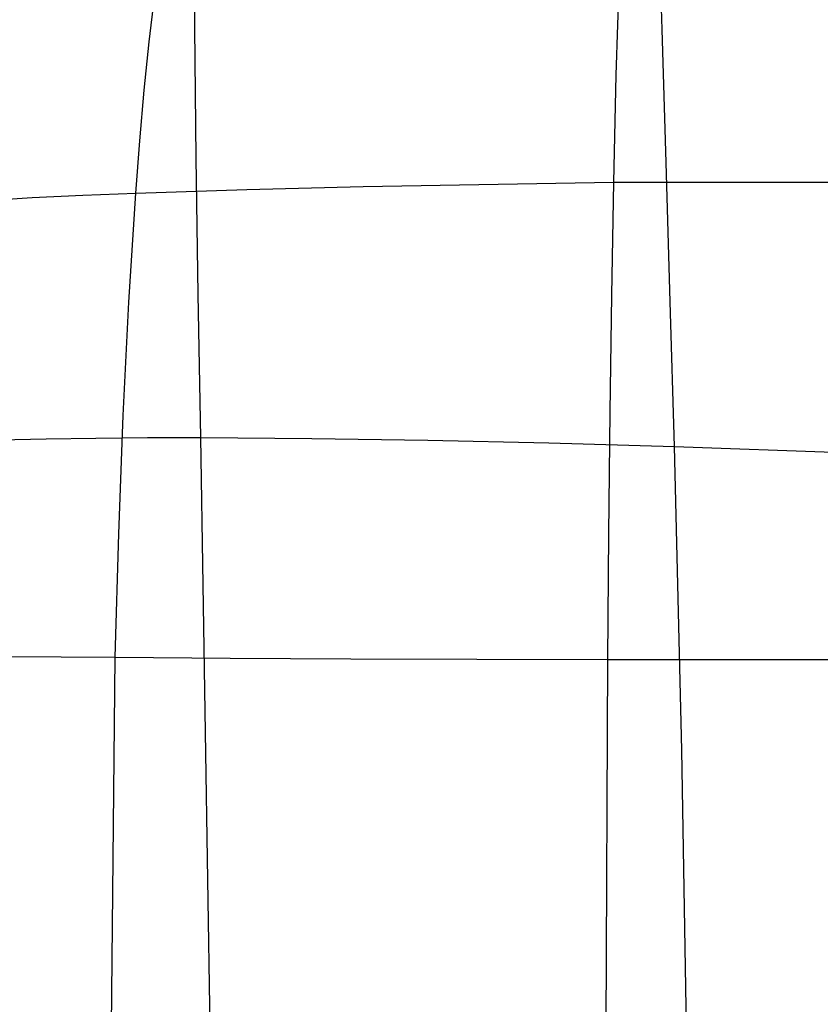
# Model space of a CAD drawing. Extents: x -353 to 1161, y -766 to 145.
# Tile 29 of 74: x -252 to -157, y -82 to 34. Entities that reach past the tile are written whole.
import ezdxf

# ---------------------------------------------------------------- set-up
doc = ezdxf.new("R2010")
doc.units = 0
doc.layers.add('DEFAULT', color=7, linetype='CONTINUOUS')

msp = doc.modelspace()

# ---------------------------------------------------------------- linework, layer by layer
at = {"layer": 'DEFAULT'}
for p, q in [((-175.85, 32.83, 296.88), (-176.33, 47.84, 294.56)), ((-231.08, 33.04, 291.94), (-231.09, 47.69, 290.54)), ((-181.06, 33.44, 5.35), (-180.87, 39.24, 6.41)), ((-236.5, 31.37, 7.93), (-235.86, 36.84, 8.79)), ((-230.95, 17.65, 293.06), (-231.08, 33.04, 291.94)), ((-181.26, 27.43, 4.36), (-181.06, 33.44, 5.35)), ((-175.36, 17.09, 298.92), (-175.85, 32.83, 296.88)), ((-237.09, 25.65, 7.14), (-236.5, 31.37, 7.93)), ((-181.56, 14.77, 2.63), (-181.26, 27.43, 4.36)), ((-237.61, 19.69, 6.42), (-237.09, 25.65, 7.14)), ((-238.08, 13.5, 5.77), (-237.61, 19.69, 6.42)), ((-230.72, 1.49, 293.91), (-230.95, 17.65, 293.06)), ((-174.87, 0.64, 300.66), (-175.36, 17.09, 298.92)), ((-181.56, 14.77, 2.63), (826.65, 15.26, 1.69)), ((-224.96, 13.93, 4.65), (-211.18, 14.28, 3.76)), ((-211.18, 14.28, 3.76), (-181.56, 14.77, 2.63)), ((-181.78, 1.43, 1.17), (-181.56, 14.77, 2.63)), ((-256.04, 12.62, 7.92), (-250.33, 12.95, 7.14)), ((-250.33, 12.95, 7.14), (-244.35, 13.24, 6.42)), ((-244.35, 13.24, 6.42), (-238.08, 13.5, 5.77)), ((-238.89, 0.6, 4.65), (-238.08, 13.5, 5.77)), ((-238.08, 13.5, 5.77), (-224.96, 13.93, 4.65)), ((-230.4, -15.43, 294.48), (-230.72, 1.49, 293.91)), ((-181.98, -12.44, -0.02), (-181.78, 1.43, 1.17)), ((-239.56, -12.83, 3.74), (-238.89, 0.6, 4.65)), ((-174.38, -16.47, 302.11), (-174.87, 0.64, 300.66)), ((-182.14, -26.82, -0.96), (-181.98, -12.44, -0.02)), ((-240.1, -26.83, 3.07), (-239.56, -12.83, 3.74)), ((-254.29, -15.7, 288.89), (-248.66, -15.58, 290.41)), ((-248.66, -15.58, 290.41), (-242.8, -15.49, 291.85)), ((-242.8, -15.49, 291.85), (-236.71, -15.43, 293.21)), ((-236.71, -15.43, 293.21), (-230.4, -15.43, 294.48)), ((-230.4, -15.43, 294.48), (-217.27, -15.53, 296.82)), ((-229.22, -88.86, 295.47), (-230.4, -15.43, 294.48)), ((-217.27, -15.53, 296.82), (-203.54, -15.73, 298.88)), ((-203.54, -15.73, 298.88), (-189.24, -16.04, 300.64)), ((-189.24, -16.04, 300.64), (-174.38, -16.47, 302.11)), ((-174.38, -16.47, 302.11), (-143.04, -17.64, 304.48)), ((-173.5, -52.41, 304.43), (-174.38, -16.47, 302.11)), ((-240.51, -41.41, 2.61), (-240.1, -26.83, 3.07)), ((-182.27, -41.69, -1.63), (-182.14, -26.82, -0.96)), ((-253.28, -41.31, 4.35), (-240.51, -41.41, 2.61)), ((-241.81, -172.98, 1.69), (-240.51, -41.41, 2.61)), ((-240.51, -41.41, 2.61), (-226.91, -41.53, 1.16)), ((-226.91, -41.53, 1.16), (-212.66, -41.61, -0.03)), ((-212.66, -41.61, -0.03), (-197.77, -41.66, -0.96)), ((-197.77, -41.66, -0.96), (-182.27, -41.69, -1.63)), ((-182.56, -105.57, -2.9), (-182.27, -41.69, -1.63)), ((-182.27, -41.69, -1.63), (826.65, -41.74, -3.08)), ((-172.87, -89.89, 306.2), (-173.5, -52.41, 304.43))]:
    msp.add_line(p, q, dxfattribs=at)

doc.saveas('drawing.dxf')
